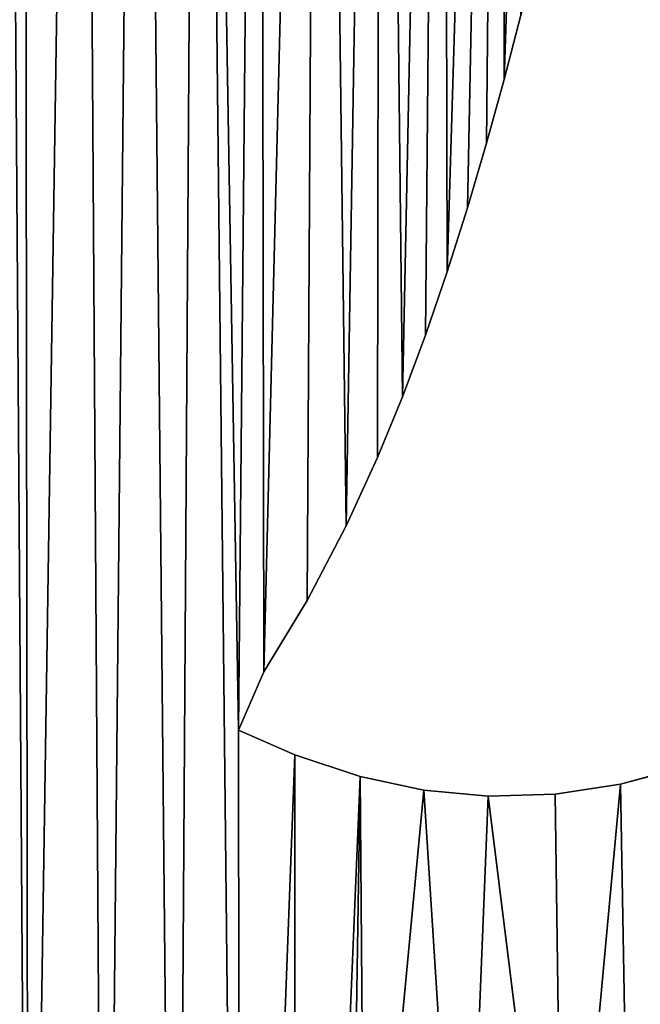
# Model space of a CAD drawing. Extents: x 9 to 1212, y 18 to 833.
# Tile 133 of 172: x 248 to 264, y 671 to 697. Entities that reach past the tile are written whole.
import ezdxf

# ---------------------------------------------------------------- set-up
doc = ezdxf.new("R2010")
doc.units = 0
doc.header["$MEASUREMENT"] = 0
doc.layers.get('0').update_dxf_attribs({"linetype": 'CONTINUOUS'})

# ---------------------------------------------------------------- blocks, each defined once
blk = doc.blocks.new('GRUPO_1')
for p, q in [((252.23554, 256.81309), (251.79105, 255.12347)), ((252.23554, 256.81309, 15), (251.79105, 255.12347, 15)), ((251.79105, 255.12347), (251.32671, 253.4444)), ((251.79105, 255.12347, 15), (251.32671, 253.4444, 15)), ((251.79105, 255.12347), (251.79105, 255.12347, 15)), ((251.32671, 253.4444), (250.82694, 251.74476)), ((251.32671, 253.4444, 15), (250.82694, 251.74476, 15)), ((251.32671, 253.4444), (251.32671, 253.4444, 15)), ((250.82694, 251.74476), (250.2951, 250.06146)), ((250.82694, 251.74476, 15), (250.2951, 250.06146, 15)), ((250.82694, 251.74476), (250.82694, 251.74476, 15)), ((250.2951, 250.06146), (249.72715, 248.40309)), ((250.2951, 250.06146, 15), (249.72715, 248.40309, 15)), ((250.2951, 250.06146), (250.2951, 250.06146, 15)), ((249.72715, 248.40309), (249.11796, 246.77431)), ((249.72715, 248.40309, 15), (249.11796, 246.77431, 15)), ((249.72715, 248.40309), (249.72715, 248.40309, 15)), ((249.11796, 246.77431), (248.46238, 245.1798)), ((249.11796, 246.77431, 15), (248.46238, 245.1798, 15)), ((249.11796, 246.77431), (249.11796, 246.77431, 15)), ((248.46238, 245.1798), (247.64158, 243.38861)), ((248.46238, 245.1798, 15), (247.64158, 243.38861, 15)), ((248.46238, 245.1798), (248.46238, 245.1798, 15)), ((247.64158, 243.38861), (246.61596, 241.42593)), ((247.64158, 243.38861, 15), (246.61596, 241.42593, 15)), ((247.64158, 243.38861), (247.64158, 243.38861, 15)), ((246.61596, 241.42593), (245.48005, 239.54987)), ((246.61596, 241.42593, 15), (245.48005, 239.54987, 15)), ((246.61596, 241.42593), (246.61596, 241.42593, 15)), ((245.48005, 239.54987), (244.81303, 238.01111)), ((245.48005, 239.54987, 15), (244.81303, 238.01111, 15)), ((245.48005, 239.54987), (245.48005, 239.54987, 15)), ((244.81303, 238.01111), (246.28971, 237.35858)), ((244.81303, 238.01111, 15), (246.28971, 237.35858, 15)), ((244.81303, 238.01111), (244.81303, 238.01111, 15)), ((246.28971, 237.35858), (248.00769, 236.78944)), ((246.28971, 237.35858, 15), (248.00769, 236.78944, 15)), ((246.28971, 237.35858), (246.28971, 237.35858, 15)), ((254.85173, 236.59518), (256.51943, 237.04457)), ((254.85173, 236.59518, 15), (256.51943, 237.04457, 15)), ((248.00769, 236.78944), (249.68566, 236.43411)), ((248.00769, 236.78944, 15), (249.68566, 236.43411, 15)), ((248.00769, 236.78944), (248.00769, 236.78944, 15)), ((249.68566, 236.43411), (251.37219, 236.27865)), ((249.68566, 236.43411, 15), (251.37219, 236.27865, 15)), ((249.68566, 236.43411), (249.68566, 236.43411, 15)), ((253.12985, 236.33198), (254.85173, 236.59518)), ((253.12985, 236.33198, 15), (254.85173, 236.59518, 15)), ((254.85173, 236.59518), (254.85173, 236.59518, 15)), ((251.37219, 236.27865), (253.12985, 236.33198)), ((251.37219, 236.27865, 15), (253.12985, 236.33198, 15)), ((251.37219, 236.27865), (251.37219, 236.27865, 15)), ((253.12985, 236.33198), (253.12985, 236.33198, 15))]:
    blk.add_line(p, q)
mesh = blk.add_polyface()
corners = [(221.85886, 308.15459), (222.69402, 279.54644), (219.63874, 281.11339), (224.4029, 307.36557), (225.96113, 278.48761), (226.10525, 306.69832), (229.34036, 277.85803), (230.47381, 304.60467), (232.77217, 277.48011), (233.32351, 303.12511), (236.23998, 277.19658), (234.76998, 302.39039), (236.21839, 301.68618), (237.68473, 301.01961), (238.83403, 274.92394), (239.17306, 300.4041), (214.32224, 285.37419), (216.86044, 283.09987), (245.38604, 298.73864), (244.81303, 238.01111), (243.78841, 299.00749), (245.48005, 239.54987), (246.95081, 298.59512), (247.64158, 243.38861), (248.54792, 298.57639), (249.11796, 246.77431), (250.18018, 298.69491), (250.2951, 250.06146), (251.76652, 298.94628), (251.79105, 255.12347), (253.25128, 299.30467), (252.23554, 256.81309), (252.66497, 258.50891), (253.08414, 260.2066), (253.49784, 261.9018), (254.76716, 299.79407), (253.91701, 263.61515), (254.34531, 265.33605), (254.78321, 267.04041), (256.31555, 300.42276), (255.23587, 268.72353), (255.70848, 270.38071), (256.21308, 272.0288), (256.78415, 273.74173), (257.8172, 301.15622), (257.397, 275.40765), (258.05812, 277.02067), (259.09538, 301.87577), (258.774, 278.57493), (259.56261, 280.08513), (260.39636, 302.69718), (260.48271, 281.61867), (261.72083, 303.62458), (261.49075, 283.06176), (262.59499, 284.40689), (263.06947, 304.6621), (263.8037, 285.64657), (264.56418, 305.92007), (265.0949, 286.74989), (265.78744, 306.83895), (266.47512, 287.72133)]
mesh.append_faces([[corners[k] for k in face] for face in [(1, 3, 4), (4, 5, 6), (6, 7, 8), (8, 9, 10), (10, 13, 14), (16, 0, 17), (17, 0, 2), (18, 19, 20), (29, 30, 31), (31, 30, 32), (32, 30, 33), (33, 30, 34), (34, 35, 36), (36, 35, 37), (37, 35, 38), (38, 39, 40), (40, 39, 41), (41, 39, 42), (42, 39, 43), (43, 44, 45), (45, 44, 46), (46, 47, 48), (48, 47, 49), (49, 50, 51), (51, 52, 53), (53, 52, 54), (54, 55, 56), (56, 57, 58), (58, 59, 60)]], dxfattribs={"vtx0": -1, "vtx1": -1})
mesh.append_faces([[corners[k] for k in face] for face in [(0, 1, 2), (10, 9, 11), (10, 11, 12), (10, 12, 13), (14, 13, 15), (21, 18, 22), (23, 22, 24), (25, 24, 26), (27, 26, 28), (29, 28, 30), (34, 30, 35), (38, 35, 39), (43, 39, 44), (46, 44, 47)]], dxfattribs={"vtx0": -1, "vtx2": -1})
mesh = blk.add_polyface()
corners = [(239.17306, 300.4041, 15), (239.29106, 208.07924, 15), (240.68482, 299.8542, 15), (244.81303, 238.01111, 15), (245.38604, 298.73864, 15), (243.78841, 299.00749, 15), (245.48005, 239.54987, 15), (246.95081, 298.59512, 15), (247.64158, 243.38861, 15), (248.54792, 298.57639, 15), (249.11796, 246.77431, 15), (250.18018, 298.69491, 15), (250.2951, 250.06146, 15), (251.76652, 298.94628, 15), (251.79105, 255.12347, 15), (253.25128, 299.30467, 15), (252.23554, 256.81309, 15), (252.66497, 258.50891, 15), (253.08414, 260.2066, 15), (253.49784, 261.9018, 15), (254.76716, 299.79407, 15), (253.91701, 263.61515, 15), (254.34531, 265.33605, 15), (254.78321, 267.04041, 15), (256.31555, 300.42276, 15), (255.23587, 268.72353, 15), (255.70848, 270.38071, 15), (256.21308, 272.0288, 15), (256.78415, 273.74173, 15), (257.8172, 301.15622, 15), (257.397, 275.40765, 15), (258.05812, 277.02067, 15), (259.09538, 301.87577, 15), (258.774, 278.57493, 15), (259.56261, 280.08513, 15), (260.39636, 302.69718, 15), (260.48271, 281.61867, 15), (261.72083, 303.62458, 15), (261.49075, 283.06176, 15), (262.59499, 284.40689, 15), (263.06947, 304.6621, 15), (263.8037, 285.64657, 15), (264.56418, 305.92007, 15), (265.0949, 286.74989, 15), (265.78744, 306.83895, 15), (266.47512, 287.72133, 15), (221.85886, 308.15459, 15), (214.32224, 285.37419, 15), (216.86044, 283.09987, 15), (219.63874, 281.11339, 15), (222.69402, 279.54644, 15), (224.4029, 307.36557, 15), (225.96113, 278.48761, 15), (226.10525, 306.69832, 15), (229.34036, 277.85803, 15), (230.47381, 304.60467, 15), (232.77217, 277.48011, 15), (233.32351, 303.12511, 15), (236.23998, 277.19658, 15), (234.76998, 302.39039, 15), (236.21839, 301.68618, 15), (237.68473, 301.01961, 15), (238.83403, 274.92394, 15)]
mesh.append_faces([[corners[k] for k in face] for face in [(0, 1, 2), (4, 6, 7), (7, 8, 9), (9, 10, 11), (11, 12, 13), (13, 14, 15), (15, 19, 20), (20, 23, 24), (24, 28, 29), (29, 31, 32), (50, 46, 49), (59, 58, 60), (60, 58, 61), (61, 62, 0)]], dxfattribs={"vtx0": -1, "vtx1": -1})
mesh.append_faces([[corners[k] for k in face] for face in [(3, 4, 5), (15, 14, 16), (15, 16, 17), (15, 17, 18), (15, 18, 19), (20, 19, 21), (20, 21, 22), (20, 22, 23), (24, 23, 25), (24, 25, 26), (24, 26, 27), (24, 27, 28), (29, 28, 30), (29, 30, 31), (32, 31, 33), (32, 33, 34), (35, 34, 36), (37, 36, 38), (37, 38, 39), (40, 39, 41), (42, 41, 43), (44, 43, 45), (46, 47, 48), (46, 48, 49), (51, 50, 52), (53, 52, 54), (55, 54, 56), (57, 56, 58), (61, 58, 62)]], dxfattribs={"vtx0": -1, "vtx2": -1})
mesh = blk.add_polyface()
corners = [(216.45127, 248.08996, 15), (216.91471, 221.05056, 15), (219.08867, 250.36658, 15), (220.45024, 221.62535, 15), (221.70789, 252.85872, 15), (223.61644, 221.75383, 15), (224.06747, 255.29643, 15), (226.92764, 220.16961, 15), (226.36436, 257.8435, 15), (228.61729, 260.51028, 15), (229.76675, 218.15549, 15), (230.81527, 263.27702, 15), (232.40405, 215.85777, 15), (232.88657, 266.04014, 15), (234.8435, 213.40053, 15), (234.89058, 268.86659, 15), (237.13035, 210.80778, 15), (236.81879, 271.74038, 15), (238.83403, 274.92394, 15), (239.29106, 208.07924, 15), (239.17306, 300.4041, 15), (240.68482, 299.8542, 15), (241.29949, 205.25762, 15), (242.22212, 299.38408, 15), (243.16484, 202.32095, 15), (243.78841, 299.00749, 15), (244.85363, 199.2874, 15), (244.81303, 238.01111, 15), (256.51943, 237.04457, 15), (256.84502, 220.98494, 15), (258.13677, 237.65647, 15), (258.53399, 221.42823, 15), (259.73224, 238.42116, 15), (260.19403, 221.95876, 15), (261.24004, 239.28088, 15), (261.831, 222.57815, 15), (262.68742, 240.22085, 15), (263.43215, 223.28159, 15), (264.12576, 241.25472, 15), (264.99362, 224.06677, 15), (265.51068, 242.33243, 15), (266.51194, 224.9315, 15), (266.8391, 243.43053, 15), (267.9833, 225.87336, 15), (268.16747, 244.58011, 15), (269.40459, 226.89037, 15), (269.49163, 245.76561, 15), (270.77232, 227.98034, 15), (270.76415, 246.9311, 15), (245.38604, 298.73864, 15), (245.48005, 239.54987, 15), (246.95081, 298.59512, 15), (246.61596, 241.42593, 15), (247.64158, 243.38861, 15), (248.54792, 298.57639, 15), (248.46238, 245.1798, 15), (249.11796, 246.77431, 15), (250.18018, 298.69491, 15), (249.72715, 248.40309, 15), (250.2951, 250.06146, 15), (251.76652, 298.94628, 15), (250.82694, 251.74476, 15), (251.32671, 253.4444, 15), (251.79105, 255.12347, 15)]
mesh.append_faces([[corners[k] for k in face] for face in [(0, 1, 2), (2, 3, 4), (4, 5, 6), (6, 7, 8), (8, 7, 9), (9, 10, 11), (11, 12, 13), (13, 14, 15), (15, 16, 17), (17, 16, 18), (21, 22, 23), (23, 24, 25), (28, 29, 30), (30, 31, 32), (32, 33, 34), (34, 35, 36), (36, 37, 38), (38, 39, 40), (40, 41, 42), (42, 43, 44), (44, 45, 46), (46, 47, 48)]], dxfattribs={"vtx0": -1, "vtx1": -1})
mesh.append_faces([[corners[k] for k in face] for face in [(18, 19, 20), (25, 26, 27)]], dxfattribs={"vtx0": -1, "vtx1": -1, "vtx2": -1})
mesh.append_faces([[corners[k] for k in face] for face in [(4, 3, 5), (6, 5, 7), (9, 7, 10), (11, 10, 12), (21, 19, 22), (23, 22, 24), (25, 24, 26), (44, 43, 45), (46, 45, 47), (49, 27, 50), (51, 50, 52), (51, 52, 53), (54, 53, 55), (54, 55, 56), (57, 56, 58), (57, 58, 59), (60, 59, 61), (60, 61, 62), (60, 62, 63)]], dxfattribs={"vtx0": -1, "vtx2": -1})
mesh = blk.add_polyface()
corners = [(220.45024, 221.62535), (219.08867, 250.36658), (221.70789, 252.85872), (223.61644, 221.75383), (224.06747, 255.29643), (226.92764, 220.16961), (226.36436, 257.8435), (228.61729, 260.51028), (229.76675, 218.15549), (230.81527, 263.27702), (232.40405, 215.85777), (232.88657, 266.04014), (234.8435, 213.40053), (234.89058, 268.86659), (237.13035, 210.80778), (236.81879, 271.74038), (238.83403, 274.92394), (239.29106, 208.07924), (239.17306, 300.4041), (240.68482, 299.8542), (241.29949, 205.25762), (242.22212, 299.38408), (243.16484, 202.32095), (243.78841, 299.00749), (244.85363, 199.2874), (244.81303, 238.01111), (256.84502, 220.98494), (256.51943, 237.04457), (258.13677, 237.65647), (258.53399, 221.42823), (259.73224, 238.42116), (260.19403, 221.95876), (261.24004, 239.28088), (261.831, 222.57815), (262.68742, 240.22085), (263.43215, 223.28159), (264.12576, 241.25472), (264.99362, 224.06677), (265.51068, 242.33243), (266.51194, 224.9315), (266.8391, 243.43053), (267.9833, 225.87336), (268.16747, 244.58011), (269.40459, 226.89037), (269.49163, 245.76561), (270.77232, 227.98034), (270.76415, 246.9311), (245.38604, 298.73864), (245.48005, 239.54987), (246.95081, 298.59512), (246.61596, 241.42593), (247.64158, 243.38861), (248.54792, 298.57639), (248.46238, 245.1798), (249.11796, 246.77431), (250.18018, 298.69491), (249.72715, 248.40309), (250.2951, 250.06146), (251.76652, 298.94628), (250.82694, 251.74476), (251.32671, 253.4444), (251.79105, 255.12347)]
mesh.append_faces([[corners[k] for k in face] for face in [(0, 2, 3), (3, 4, 5), (5, 7, 8), (8, 9, 10), (17, 19, 20), (20, 21, 22), (22, 23, 24), (41, 42, 43), (43, 44, 45), (25, 47, 48), (48, 49, 50), (50, 49, 51), (51, 52, 53), (53, 52, 54), (54, 55, 56), (56, 55, 57), (57, 58, 59), (59, 58, 60), (60, 58, 61)]], dxfattribs={"vtx0": -1, "vtx1": -1})
mesh.append_faces([[corners[k] for k in face] for face in [(17, 16, 18), (24, 23, 25)]], dxfattribs={"vtx0": -1, "vtx1": -1, "vtx2": -1})
mesh.append_faces([[corners[k] for k in face] for face in [(0, 1, 2), (3, 2, 4), (5, 4, 6), (5, 6, 7), (8, 7, 9), (10, 9, 11), (12, 11, 13), (14, 13, 15), (14, 15, 16), (17, 18, 19), (20, 19, 21), (22, 21, 23), (26, 27, 28), (29, 28, 30), (31, 30, 32), (33, 32, 34), (35, 34, 36), (37, 36, 38), (39, 38, 40), (41, 40, 42), (43, 42, 44), (45, 44, 46)]], dxfattribs={"vtx0": -1, "vtx2": -1})
mesh = blk.add_polyface()
corners = [(216.91471, 221.05056), (219.08867, 250.36658), (220.45024, 221.62535), (232.40405, 215.85777), (232.88657, 266.04014), (234.8435, 213.40053), (234.89058, 268.86659), (237.13035, 210.80778), (238.83403, 274.92394), (239.29106, 208.07924), (244.85363, 199.2874), (244.81303, 238.01111), (246.28971, 237.35858), (246.31636, 196.18515), (248.00769, 236.78944), (246.73993, 155.16878), (248.14469, 220.12673), (248.76439, 155.75379), (249.41505, 219.00873), (251.07342, 174.83119), (250.72736, 217.83875), (252.00109, 216.68424), (252.36876, 176.01145), (253.29672, 215.48578), (253.63223, 177.18751), (254.5559, 214.29226), (254.9046, 178.40238), (255.80671, 213.07249), (256.13964, 179.61707), (257.03493, 211.83498), (257.36695, 180.86555), (258.23786, 210.57771), (258.56392, 182.13007), (259.41902, 209.29218), (259.73515, 183.41977), (260.56865, 207.98477), (260.87915, 184.7372), (261.68859, 206.65005), (261.98923, 186.07784), (262.78021, 205.28336), (263.06795, 187.44697), (263.82823, 203.90287), (264.11463, 188.84531), (264.85535, 202.47781), (265.11955, 190.25945), (265.83069, 201.05216), (266.10578, 191.72185), (266.78515, 199.58287), (267.03269, 193.16915), (267.75595, 198.00752), (267.94743, 194.67161), (268.73972, 196.32231), (249.68566, 236.43411), (250.72105, 220.1499), (251.37219, 236.27865), (253.35347, 220.36363), (253.12985, 236.33198), (254.85173, 236.59518), (255.13053, 220.63101), (256.51943, 237.04457), (256.84502, 220.98494), (258.13677, 237.65647), (258.53399, 221.42823), (259.73224, 238.42116), (260.19403, 221.95876), (261.24004, 239.28088), (261.831, 222.57815), (262.68742, 240.22085), (263.43215, 223.28159), (264.12576, 241.25472), (264.99362, 224.06677), (265.51068, 242.33243), (266.51194, 224.9315), (266.8391, 243.43053), (267.9833, 225.87336)]
mesh.append_faces([[corners[k] for k in face] for face in [(50, 49, 51)]], dxfattribs={"vtx0": -1})
mesh.append_faces([[corners[k] for k in face] for face in [(0, 1, 2), (3, 4, 5), (5, 6, 7), (7, 8, 9), (10, 12, 13), (52, 16, 14), (16, 52, 53), (53, 54, 55), (55, 57, 58), (58, 59, 60), (60, 61, 62), (62, 63, 64), (64, 65, 66), (66, 67, 68), (68, 69, 70), (70, 71, 72), (72, 73, 74)]], dxfattribs={"vtx0": -1, "vtx1": -1})
mesh.append_faces([[corners[k] for k in face] for face in [(13, 14, 15), (15, 14, 16)]], dxfattribs={"vtx0": -1, "vtx1": -1, "vtx2": -1})
mesh.append_faces([[corners[k] for k in face] for face in [(10, 11, 12), (13, 12, 14), (17, 16, 18), (19, 18, 20), (19, 20, 21), (22, 21, 23), (24, 23, 25), (26, 25, 27), (28, 27, 29), (30, 29, 31), (32, 31, 33), (34, 33, 35), (36, 35, 37), (38, 37, 39), (40, 39, 41), (42, 41, 43), (44, 43, 45), (46, 45, 47), (48, 47, 49), (53, 52, 54), (55, 54, 56), (55, 56, 57), (58, 57, 59)]], dxfattribs={"vtx0": -1, "vtx2": -1})
mesh = blk.add_polyface()
corners = [(219.08867, 250.36658, 15), (216.91471, 221.05056, 15), (220.45024, 221.62535, 15), (232.88657, 266.04014, 15), (232.40405, 215.85777, 15), (234.8435, 213.40053, 15), (234.89058, 268.86659, 15), (237.13035, 210.80778, 15), (238.83403, 274.92394, 15), (239.29106, 208.07924, 15), (244.81303, 238.01111, 15), (244.85363, 199.2874, 15), (246.28971, 237.35858, 15), (246.31636, 196.18515, 15), (248.00769, 236.78944, 15), (246.73993, 155.16878, 15), (248.14469, 220.12673, 15), (248.76439, 155.75379, 15), (249.41505, 219.00873, 15), (251.07342, 174.83119, 15), (250.72736, 217.83875, 15), (252.00109, 216.68424, 15), (252.36876, 176.01145, 15), (253.29672, 215.48578, 15), (253.63223, 177.18751, 15), (254.5559, 214.29226, 15), (254.9046, 178.40238, 15), (255.80671, 213.07249, 15), (256.13964, 179.61707, 15), (257.03493, 211.83498, 15), (257.36695, 180.86555, 15), (258.23786, 210.57771, 15), (258.56392, 182.13007, 15), (259.41902, 209.29218, 15), (259.73515, 183.41977, 15), (260.56865, 207.98477, 15), (260.87915, 184.7372, 15), (261.68859, 206.65005, 15), (261.98923, 186.07784, 15), (262.78021, 205.28336, 15), (263.06795, 187.44697, 15), (263.82823, 203.90287, 15), (264.11463, 188.84531, 15), (264.85535, 202.47781, 15), (265.11955, 190.25945, 15), (265.83069, 201.05216, 15), (266.10578, 191.72185, 15), (266.78515, 199.58287, 15), (267.03269, 193.16915, 15), (267.75595, 198.00752, 15), (267.94743, 194.67161, 15), (268.73972, 196.32231, 15), (249.68566, 236.43411, 15), (250.72105, 220.1499, 15), (251.37219, 236.27865, 15), (253.35347, 220.36363, 15), (253.12985, 236.33198, 15), (254.85173, 236.59518, 15), (255.13053, 220.63101, 15), (256.51943, 237.04457, 15), (256.84502, 220.98494, 15), (258.13677, 237.65647, 15), (258.53399, 221.42823, 15), (259.73224, 238.42116, 15), (260.19403, 221.95876, 15), (261.24004, 239.28088, 15), (261.831, 222.57815, 15), (262.68742, 240.22085, 15), (263.43215, 223.28159, 15), (264.12576, 241.25472, 15), (264.99362, 224.06677, 15), (265.51068, 242.33243, 15), (266.51194, 224.9315, 15), (266.8391, 243.43053, 15), (267.9833, 225.87336, 15)]
mesh.append_faces([[corners[k] for k in face] for face in [(49, 50, 51)]], dxfattribs={"vtx0": -1})
mesh.append_faces([[corners[k] for k in face] for face in [(10, 11, 12), (12, 13, 14), (16, 17, 18), (18, 19, 20), (20, 19, 21), (21, 22, 23), (23, 24, 25), (25, 26, 27), (27, 28, 29), (29, 30, 31), (31, 32, 33), (33, 34, 35), (35, 36, 37), (37, 38, 39), (39, 40, 41), (41, 42, 43), (43, 44, 45), (45, 46, 47), (47, 48, 49), (52, 53, 54), (54, 55, 56), (56, 55, 57), (57, 58, 59)]], dxfattribs={"vtx0": -1, "vtx1": -1})
mesh.append_faces([[corners[k] for k in face] for face in [(14, 13, 15), (14, 15, 16)]], dxfattribs={"vtx0": -1, "vtx1": -1, "vtx2": -1})
mesh.append_faces([[corners[k] for k in face] for face in [(0, 1, 2), (3, 4, 5), (6, 5, 7), (8, 7, 9), (12, 11, 13), (16, 52, 14), (52, 16, 53), (54, 53, 55), (57, 55, 58), (59, 58, 60), (61, 60, 62), (63, 62, 64), (65, 64, 66), (67, 66, 68), (69, 68, 70), (71, 70, 72), (73, 72, 74)]], dxfattribs={"vtx0": -1, "vtx2": -1})
mesh = blk.add_polyface()
corners = [(252.23554, 256.81309), (251.79105, 255.12347, 15), (251.79105, 255.12347), (252.23554, 256.81309, 15)]
mesh.append_faces([[corners[k] for k in face] for face in [(0, 1, 2), (1, 0, 3)]], dxfattribs={"vtx0": -1})
mesh = blk.add_polyface()
corners = [(251.79105, 255.12347), (251.32671, 253.4444, 15), (251.32671, 253.4444), (251.79105, 255.12347, 15)]
mesh.append_faces([[corners[k] for k in face] for face in [(0, 1, 2), (1, 0, 3)]], dxfattribs={"vtx0": -1})
mesh = blk.add_polyface()
corners = [(251.32671, 253.4444), (250.82694, 251.74476, 15), (250.82694, 251.74476), (251.32671, 253.4444, 15)]
mesh.append_faces([[corners[k] for k in face] for face in [(0, 1, 2), (1, 0, 3)]], dxfattribs={"vtx0": -1})
mesh = blk.add_polyface()
corners = [(250.82694, 251.74476), (250.2951, 250.06146, 15), (250.2951, 250.06146), (250.82694, 251.74476, 15)]
mesh.append_faces([[corners[k] for k in face] for face in [(0, 1, 2), (1, 0, 3)]], dxfattribs={"vtx0": -1})
mesh = blk.add_polyface()
corners = [(250.2951, 250.06146), (249.72715, 248.40309, 15), (249.72715, 248.40309), (250.2951, 250.06146, 15)]
mesh.append_faces([[corners[k] for k in face] for face in [(0, 1, 2), (1, 0, 3)]], dxfattribs={"vtx0": -1})
mesh = blk.add_polyface()
corners = [(249.72715, 248.40309), (249.11796, 246.77431, 15), (249.11796, 246.77431), (249.72715, 248.40309, 15)]
mesh.append_faces([[corners[k] for k in face] for face in [(0, 1, 2), (1, 0, 3)]], dxfattribs={"vtx0": -1})
mesh = blk.add_polyface()
corners = [(249.11796, 246.77431), (248.46238, 245.1798, 15), (248.46238, 245.1798), (249.11796, 246.77431, 15)]
mesh.append_faces([[corners[k] for k in face] for face in [(0, 1, 2), (1, 0, 3)]], dxfattribs={"vtx0": -1})
mesh = blk.add_polyface()
corners = [(248.46238, 245.1798), (247.64158, 243.38861, 15), (247.64158, 243.38861), (248.46238, 245.1798, 15)]
mesh.append_faces([[corners[k] for k in face] for face in [(0, 1, 2), (1, 0, 3)]], dxfattribs={"vtx0": -1})
mesh = blk.add_polyface()
corners = [(247.64158, 243.38861), (246.61596, 241.42593, 15), (246.61596, 241.42593), (247.64158, 243.38861, 15)]
mesh.append_faces([[corners[k] for k in face] for face in [(0, 1, 2), (1, 0, 3)]], dxfattribs={"vtx0": -1})
mesh = blk.add_polyface()
corners = [(246.61596, 241.42593), (245.48005, 239.54987, 15), (245.48005, 239.54987), (246.61596, 241.42593, 15)]
mesh.append_faces([[corners[k] for k in face] for face in [(0, 1, 2), (1, 0, 3)]], dxfattribs={"vtx0": -1})
mesh = blk.add_polyface()
corners = [(245.48005, 239.54987), (244.81303, 238.01111, 15), (244.81303, 238.01111), (245.48005, 239.54987, 15)]
mesh.append_faces([[corners[k] for k in face] for face in [(0, 1, 2), (1, 0, 3)]], dxfattribs={"vtx0": -1})
mesh = blk.add_polyface()
corners = [(244.81303, 238.01111, 15), (246.28971, 237.35858), (244.81303, 238.01111), (246.28971, 237.35858, 15)]
mesh.append_faces([[corners[k] for k in face] for face in [(0, 1, 2), (1, 0, 3)]], dxfattribs={"vtx0": -1})
mesh = blk.add_polyface()
corners = [(246.28971, 237.35858, 15), (248.00769, 236.78944), (246.28971, 237.35858), (248.00769, 236.78944, 15)]
mesh.append_faces([[corners[k] for k in face] for face in [(0, 1, 2), (1, 0, 3)]], dxfattribs={"vtx0": -1})
mesh = blk.add_polyface()
corners = [(254.85173, 236.59518, 15), (256.51943, 237.04457), (254.85173, 236.59518), (256.51943, 237.04457, 15)]
mesh.append_faces([[corners[k] for k in face] for face in [(0, 1, 2), (1, 0, 3)]], dxfattribs={"vtx0": -1})
mesh = blk.add_polyface()
corners = [(248.00769, 236.78944, 15), (249.68566, 236.43411), (248.00769, 236.78944), (249.68566, 236.43411, 15)]
mesh.append_faces([[corners[k] for k in face] for face in [(0, 1, 2), (1, 0, 3)]], dxfattribs={"vtx0": -1})
mesh = blk.add_polyface()
corners = [(249.68566, 236.43411, 15), (251.37219, 236.27865), (249.68566, 236.43411), (251.37219, 236.27865, 15)]
mesh.append_faces([[corners[k] for k in face] for face in [(0, 1, 2), (1, 0, 3)]], dxfattribs={"vtx0": -1})
mesh = blk.add_polyface()
corners = [(253.12985, 236.33198, 15), (254.85173, 236.59518), (253.12985, 236.33198), (254.85173, 236.59518, 15)]
mesh.append_faces([[corners[k] for k in face] for face in [(0, 1, 2), (1, 0, 3)]], dxfattribs={"vtx0": -1})
mesh = blk.add_polyface()
corners = [(251.37219, 236.27865, 15), (253.12985, 236.33198), (251.37219, 236.27865), (253.12985, 236.33198, 15)]
mesh.append_faces([[corners[k] for k in face] for face in [(0, 1, 2), (1, 0, 3)]], dxfattribs={"vtx0": -1})

msp = doc.modelspace()

# ---------------------------------------------------------------- block references
msp.add_blockref('GRUPO_1', (8.548, 440.359))

doc.saveas('drawing.dxf')
